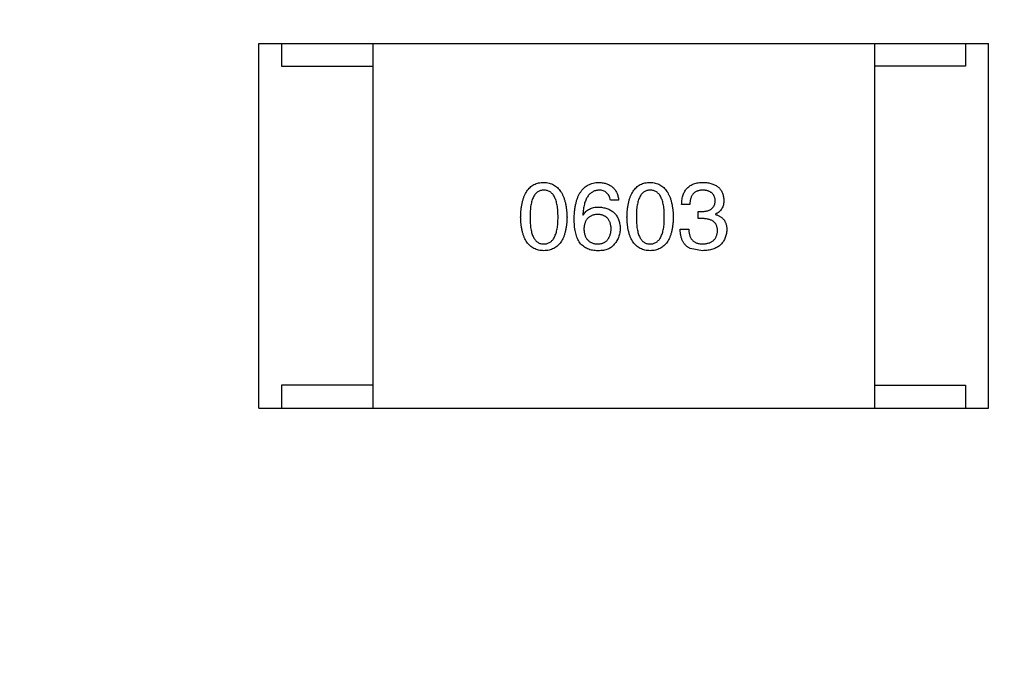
# Model space of a CAD drawing. Header units: inches. Extents: x -36 to 490, y -51 to 98.
# Tile 75 of 153: x 416.18 to 418.34, y 29.09 to 30.53. Entities that reach past the tile are written whole.
import ezdxf

# ---------------------------------------------------------------- set-up
doc = ezdxf.new("R2010")
doc.units = ezdxf.units.IN
doc.header["$LTSCALE"] = 1.21
doc.header["$MEASUREMENT"] = 0
doc.header["$PDMODE"] = 3
doc.header["$PDSIZE"] = 0.3125
doc.layers.get('0').update_dxf_attribs({"linetype": 'CONTINUOUS'})
doc.layers.get('Defpoints').update_dxf_attribs({"linetype": 'CONTINUOUS'})
doc.layers.add('DIM', color=3, linetype='CONTINUOUS')
doc.styles.get("Standard").update_dxf_attribs({"font": 'txt', "width": 0.8})
doc.dimstyles.get("Standard").update_dxf_attribs({"dimtxt": 0.15625, "dimasz": 0.1875, "dimexe": 0.125, "dimexo": 0.0625, "dimgap": 0.09, "dimtad": 0, "dimtih": 1, "dimtoh": 1, "dimzin": 4, "dimdsep": 46, "dimtxsty": 'Standard', "dimblk": '_FILLED', "dimblk1": '_FILLED', "dimblk2": '_FILLED', "dimcen": 0.09, "dimazin": 1, "dimtp": 0.01, "dimtm": 0.01, "dimtfac": 1, "dimtofl": 0, "dimtmove": 0, "dimatfit": 3, "dimldrblk": '_FILLED', "dimfxl": 1, "dimtolj": 1, "dimtzin": 4, "dimarcsym": 0})

# ---------------------------------------------------------------- blocks, each defined once
blk = doc.blocks.new('_FILLED')
at = {"color": 0, "linetype": 'ByBlock'}
blk.add_solid([(0, 0), (-1, 0.16667), (-1, -0.16667)], dxfattribs=at)
blk = doc.blocks.new('*D70')
at = {"layer": 'Defpoints', "color": 0}
for p in [(406.8003, 41.9888), (406.8003, -7.0611), (488.6342, -7.0611)]:
    blk.add_point(p, dxfattribs=at)
at = {"layer": 'DIM', "color": 0, "lineweight": -2}
for p, q in [((406.8628, 41.9888), (488.7592, 41.9888)), ((488.6342, 39.4488), (488.6342, 21.3872)), ((488.6342, -4.5211), (488.6342, 13.5405)), ((406.8628, -7.0611), (488.7592, -7.0611))]:
    blk.add_line(p, q, dxfattribs=at)
at = {"layer": 'DIM', "color": 0, "lineweight": -2, "xscale": 2.54, "yscale": 2.54, "zscale": 2.54}
for p, rotation in [((488.6342, 41.9888), 90), ((488.6342, -7.0611), 270)]:
    blk.add_blockref('_FILLED', p, dxfattribs=dict(at, rotation=rotation))
at = {"layer": 'DIM', "color": 0, "insert": (488.6342, 17.4638), "char_height": 2.5, "attachment_point": 5, "rotation": 90, "line_spacing_factor": 2.5}
blk.add_mtext('\\A1;49.05', dxfattribs=at)

msp = doc.modelspace()

# ---------------------------------------------------------------- linework, layer by layer
at = {"color": 7, "linetype": 'Continuous'}
for p, q in [((416.7091, 30.4735), (418.3091, 30.4735)), ((416.7091, 29.6735), (416.7091, 30.4735)), ((416.7591, 30.4735), (416.7591, 30.4235)), ((416.9591, 30.4735), (416.9591, 29.6735)), ((418.0591, 30.4735), (418.0591, 29.6735)), ((418.2591, 30.4735), (418.2591, 30.4235)), ((418.3091, 29.6735), (418.3091, 30.4735)), ((416.7591, 30.4235), (416.9591, 30.4235)), ((418.2591, 30.4235), (418.0591, 30.4235)), ((417.4982, 30.1294), (417.4802, 30.1294)), ((417.6544, 30.1204), (417.6363, 30.1204)), ((417.6724, 30.1048), (417.6822, 30.1048)), ((417.6724, 30.0892), (417.6724, 30.1048)), ((417.4196, 30.0974), (417.4204, 30.0966)), ((417.6814, 30.0892), (417.6724, 30.0892)), ((417.7109, 30.099), (417.7109, 30.0982)), ((417.633, 30.0663), (417.6519, 30.0663)), ((417.6822, 30.0187), (417.6552, 30.0236)), ((416.9591, 29.7235), (416.7591, 29.7235)), ((416.7591, 29.7235), (416.7591, 29.6735)), ((418.0591, 29.7235), (418.2591, 29.7235)), ((418.2591, 29.7235), (418.2591, 29.6735)), ((416.7091, 29.6735), (418.3091, 29.6735))]:
    msp.add_line(p, q, dxfattribs=at)
for points, knots in [([(417.2833, 30.0925), (417.2834, 30.0955), (417.2836, 30.1014), (417.2844, 30.11), (417.2855, 30.118), (417.287, 30.1254), (417.2888, 30.1322), (417.2911, 30.1385), (417.2937, 30.1441), (417.2967, 30.1492), (417.3001, 30.1537), (417.3038, 30.1577), (417.308, 30.161), (417.3125, 30.1638), (417.3174, 30.1659), (417.3226, 30.1675), (417.3283, 30.1685), (417.3321, 30.1686), (417.3341, 30.1687)], [0, 0, 0, 0, 0.088823, 0.172287, 0.250296, 0.323438, 0.392244, 0.456221, 0.516635, 0.573871, 0.628, 0.680335, 0.731489, 0.782557, 0.834044, 0.886738, 0.942089, 1, 1, 1, 1]), ([(417.3341, 30.1687), (417.3361, 30.1686), (417.3399, 30.1684), (417.3455, 30.1673), (417.3506, 30.1656), (417.3555, 30.1635), (417.36, 30.1607), (417.3641, 30.1573), (417.3678, 30.1533), (417.3711, 30.1488), (417.3742, 30.1437), (417.3768, 30.1381), (417.3791, 30.1319), (417.381, 30.1251), (417.3825, 30.1177), (417.3837, 30.1098), (417.3846, 30.1014), (417.3848, 30.0955), (417.385, 30.0925)], [0, 0, 0, 0, 0.057415, 0.112361, 0.16496, 0.216437, 0.267441, 0.318839, 0.371478, 0.426325, 0.483626, 0.544235, 0.608673, 0.677374, 0.750405, 0.828394, 0.911525, 1, 1, 1, 1]), ([(417.4007, 30.0892), (417.4008, 30.0924), (417.401, 30.0985), (417.4018, 30.1073), (417.403, 30.1156), (417.4046, 30.1232), (417.4065, 30.1303), (417.4089, 30.1368), (417.4117, 30.1427), (417.4149, 30.148), (417.4185, 30.1527), (417.4225, 30.1568), (417.4269, 30.1604), (417.4317, 30.1632), (417.4369, 30.1655), (417.4425, 30.1672), (417.4485, 30.1683), (417.4527, 30.1686), (417.4548, 30.1687)], [0, 0, 0, 0, 0.087517, 0.169686, 0.246944, 0.319347, 0.387088, 0.450961, 0.511075, 0.567974, 0.622351, 0.675039, 0.726853, 0.778688, 0.83093, 0.884738, 0.941043, 1, 1, 1, 1]), ([(417.4548, 30.1687), (417.4564, 30.1686), (417.4595, 30.1683), (417.464, 30.1676), (417.4683, 30.1667), (417.4722, 30.1654), (417.4759, 30.1639), (417.4794, 30.1621), (417.4825, 30.16), (417.4854, 30.1577), (417.488, 30.1551), (417.4903, 30.1522), (417.4923, 30.1491), (417.4941, 30.1457), (417.4956, 30.142), (417.4967, 30.138), (417.4977, 30.1338), (417.4981, 30.1309), (417.4982, 30.1294)], [0, 0, 0, 0, 0.073784, 0.144317, 0.211047, 0.274818, 0.336501, 0.395724, 0.453465, 0.510016, 0.566585, 0.622844, 0.680328, 0.739335, 0.800408, 0.863904, 0.93053, 1, 1, 1, 1]), ([(417.5165, 30.0925), (417.5166, 30.0955), (417.5168, 30.1014), (417.5175, 30.11), (417.5186, 30.118), (417.5202, 30.1254), (417.522, 30.1322), (417.5243, 30.1385), (417.5269, 30.1441), (417.5299, 30.1492), (417.5332, 30.1537), (417.537, 30.1577), (417.5411, 30.161), (417.5456, 30.1638), (417.5505, 30.1659), (417.5558, 30.1675), (417.5614, 30.1685), (417.5653, 30.1686), (417.5673, 30.1687)], [0, 0, 0, 0, 0.088823, 0.172287, 0.250296, 0.323438, 0.392244, 0.456221, 0.516635, 0.573871, 0.628, 0.680335, 0.731489, 0.782557, 0.834044, 0.886738, 0.942089, 1, 1, 1, 1]), ([(417.5673, 30.1687), (417.5692, 30.1686), (417.5731, 30.1684), (417.5786, 30.1673), (417.5838, 30.1656), (417.5886, 30.1635), (417.5931, 30.1607), (417.5972, 30.1573), (417.6009, 30.1533), (417.6043, 30.1488), (417.6073, 30.1437), (417.61, 30.1381), (417.6122, 30.1319), (417.6141, 30.1251), (417.6157, 30.1177), (417.6169, 30.1098), (417.6177, 30.1014), (417.618, 30.0955), (417.6181, 30.0925)], [0, 0, 0, 0, 0.057415, 0.112361, 0.16496, 0.216437, 0.267441, 0.318839, 0.371478, 0.426325, 0.483626, 0.544235, 0.608673, 0.677374, 0.750405, 0.828394, 0.911525, 1, 1, 1, 1]), ([(417.6363, 30.1204), (417.6364, 30.1223), (417.6365, 30.126), (417.6372, 30.1314), (417.6381, 30.1365), (417.6395, 30.1412), (417.6412, 30.1455), (417.6433, 30.1494), (417.6457, 30.1531), (417.6486, 30.1563), (417.6517, 30.1591), (417.6553, 30.1616), (417.6591, 30.1637), (417.6634, 30.1655), (417.668, 30.1669), (417.673, 30.1678), (417.6783, 30.1685), (417.682, 30.1687), (417.6839, 30.1687)], [0, 0, 0, 0, 0.074804, 0.144899, 0.211458, 0.274554, 0.334363, 0.392059, 0.448123, 0.503024, 0.558154, 0.613471, 0.670844, 0.729926, 0.792003, 0.857405, 0.926768, 1, 1, 1, 1]), ([(417.6839, 30.1687), (417.6856, 30.1686), (417.6889, 30.1685), (417.6938, 30.1678), (417.6984, 30.167), (417.7026, 30.1657), (417.7065, 30.1643), (417.7102, 30.1626), (417.7135, 30.1606), (417.7165, 30.1583), (417.7192, 30.1558), (417.7215, 30.1529), (417.7235, 30.1498), (417.7253, 30.1464), (417.7267, 30.1428), (417.7278, 30.1388), (417.7286, 30.1346), (417.7288, 30.1317), (417.7289, 30.1302)], [0, 0, 0, 0, 0.077845, 0.151584, 0.221397, 0.287366, 0.350104, 0.410398, 0.467998, 0.524388, 0.579979, 0.635152, 0.690917, 0.747936, 0.806661, 0.867861, 0.932479, 1, 1, 1, 1]), ([(417.3341, 30.1515), (417.3329, 30.1515), (417.3305, 30.1514), (417.327, 30.1507), (417.3238, 30.1495), (417.3208, 30.1479), (417.3181, 30.1458), (417.3155, 30.1432), (417.3133, 30.1402), (417.3113, 30.1367), (417.3095, 30.1328), (417.3079, 30.1284), (417.3067, 30.1235), (417.3056, 30.1182), (417.3048, 30.1124), (417.3042, 30.1062), (417.3039, 30.0995), (417.3038, 30.0949), (417.3038, 30.0925)], [0, 0, 0, 0, 0.049764, 0.097007, 0.143217, 0.188577, 0.235116, 0.282997, 0.333719, 0.387776, 0.445989, 0.508679, 0.576563, 0.649481, 0.728235, 0.812722, 0.903548, 1, 1, 1, 1]), ([(417.3653, 30.0925), (417.3653, 30.0949), (417.3652, 30.0995), (417.3649, 30.1062), (417.3643, 30.1124), (417.3634, 30.1182), (417.3623, 30.1235), (417.361, 30.1284), (417.3594, 30.1328), (417.3576, 30.1367), (417.3555, 30.1402), (417.3532, 30.1432), (417.3506, 30.1458), (417.3478, 30.1479), (417.3447, 30.1495), (417.3414, 30.1507), (417.3378, 30.1514), (417.3354, 30.1515), (417.3341, 30.1515)], [0, 0, 0, 0, 0.095719, 0.185854, 0.269738, 0.347952, 0.420315, 0.487894, 0.550245, 0.608186, 0.662454, 0.713283, 0.761375, 0.808209, 0.854301, 0.901312, 0.949396, 1, 1, 1, 1]), ([(417.4548, 30.1515), (417.4535, 30.1514), (417.451, 30.1512), (417.4473, 30.1503), (417.4438, 30.1492), (417.4406, 30.1475), (417.4376, 30.1456), (417.4348, 30.1432), (417.4323, 30.1403), (417.4299, 30.1372), (417.4278, 30.1336), (417.426, 30.1296), (417.4243, 30.1252), (417.4229, 30.1204), (417.4217, 30.1152), (417.4208, 30.1096), (417.42, 30.1036), (417.4197, 30.0995), (417.4196, 30.0974)], [0, 0, 0, 0, 0.054741, 0.107075, 0.158339, 0.208382, 0.258772, 0.310045, 0.362765, 0.417822, 0.475982, 0.537466, 0.602901, 0.673037, 0.747247, 0.826291, 0.910782, 1, 1, 1, 1]), ([(417.4802, 30.1294), (417.4798, 30.1311), (417.4791, 30.1344), (417.4773, 30.139), (417.4749, 30.1429), (417.4719, 30.1461), (417.4684, 30.1485), (417.4643, 30.1503), (417.4598, 30.1514), (417.4565, 30.1515), (417.4548, 30.1515)], [0, 0, 0, 0, 0.1439, 0.274233, 0.394478, 0.509388, 0.621911, 0.738504, 0.863414, 1, 1, 1, 1]), ([(417.5673, 30.1515), (417.5661, 30.1515), (417.5637, 30.1514), (417.5602, 30.1507), (417.5569, 30.1495), (417.5539, 30.1479), (417.5512, 30.1458), (417.5487, 30.1432), (417.5464, 30.1402), (417.5444, 30.1367), (417.5427, 30.1328), (417.5411, 30.1284), (417.5399, 30.1235), (417.5387, 30.1182), (417.538, 30.1124), (417.5374, 30.1062), (417.537, 30.0995), (417.537, 30.0949), (417.537, 30.0925)], [0, 0, 0, 0, 0.049764, 0.097007, 0.143217, 0.188577, 0.235116, 0.282997, 0.333719, 0.387776, 0.445989, 0.508679, 0.576563, 0.649481, 0.728235, 0.812722, 0.903548, 1, 1, 1, 1]), ([(417.5984, 30.0925), (417.5984, 30.0949), (417.5984, 30.0995), (417.598, 30.1062), (417.5974, 30.1124), (417.5966, 30.1182), (417.5955, 30.1235), (417.5942, 30.1284), (417.5926, 30.1328), (417.5908, 30.1367), (417.5887, 30.1402), (417.5864, 30.1432), (417.5838, 30.1458), (417.581, 30.1479), (417.5779, 30.1495), (417.5746, 30.1507), (417.571, 30.1514), (417.5685, 30.1515), (417.5673, 30.1515)], [0, 0, 0, 0, 0.095719, 0.185854, 0.269738, 0.347952, 0.420315, 0.487894, 0.550245, 0.608186, 0.662454, 0.713283, 0.761375, 0.808209, 0.854301, 0.901312, 0.949396, 1, 1, 1, 1]), ([(417.683, 30.1515), (417.6819, 30.1515), (417.6797, 30.1514), (417.6765, 30.1511), (417.6736, 30.1505), (417.6708, 30.1496), (417.6683, 30.1485), (417.6659, 30.1472), (417.6638, 30.1456), (417.6619, 30.1437), (417.6602, 30.1417), (417.6587, 30.1393), (417.6574, 30.1368), (417.6564, 30.1339), (417.6555, 30.1309), (417.655, 30.1276), (417.6545, 30.1241), (417.6544, 30.1216), (417.6544, 30.1204)], [0, 0, 0, 0, 0.069877, 0.136363, 0.198671, 0.257968, 0.315462, 0.370709, 0.425568, 0.479847, 0.535753, 0.592303, 0.651386, 0.713311, 0.778642, 0.84836, 0.921866, 1, 1, 1, 1]), ([(417.7101, 30.1286), (417.71, 30.1294), (417.7098, 30.1312), (417.7093, 30.1337), (417.7087, 30.1361), (417.7078, 30.1383), (417.7068, 30.1403), (417.7055, 30.1422), (417.7041, 30.1439), (417.7025, 30.1454), (417.7007, 30.1468), (417.6988, 30.1479), (417.6966, 30.149), (417.6942, 30.1498), (417.6917, 30.1505), (417.689, 30.151), (417.6861, 30.1514), (417.6841, 30.1515), (417.683, 30.1515)], [0, 0, 0, 0, 0.067655, 0.132224, 0.194132, 0.253145, 0.309858, 0.366002, 0.421361, 0.47702, 0.532632, 0.590536, 0.65067, 0.713258, 0.779588, 0.848803, 0.921949, 1, 1, 1, 1]), ([(417.6822, 30.1048), (417.6833, 30.1048), (417.6854, 30.1049), (417.6885, 30.1053), (417.6914, 30.1058), (417.6941, 30.1065), (417.6966, 30.1074), (417.6988, 30.1085), (417.7009, 30.1097), (417.7027, 30.1111), (417.7044, 30.1127), (417.7058, 30.1145), (417.7071, 30.1164), (417.7081, 30.1185), (417.7089, 30.1207), (417.7095, 30.1232), (417.7099, 30.1258), (417.71, 30.1276), (417.7101, 30.1286)], [0, 0, 0, 0, 0.079415, 0.154091, 0.22508, 0.29186, 0.355026, 0.415127, 0.472418, 0.528511, 0.583551, 0.638361, 0.693547, 0.750023, 0.807857, 0.868401, 0.932259, 1, 1, 1, 1]), ([(417.7289, 30.1302), (417.7289, 30.1284), (417.7288, 30.1248), (417.728, 30.1197), (417.7265, 30.1151), (417.7246, 30.1109), (417.722, 30.1072), (417.7189, 30.1039), (417.7151, 30.1012), (417.7123, 30.0998), (417.7109, 30.099)], [0, 0, 0, 0, 0.143686, 0.277942, 0.40333, 0.521785, 0.638573, 0.755208, 0.874773, 1, 1, 1, 1]), ([(417.4204, 30.0966), (417.4212, 30.098), (417.4229, 30.1008), (417.4261, 30.1046), (417.4298, 30.1077), (417.4339, 30.1103), (417.4385, 30.1122), (417.4435, 30.1136), (417.449, 30.1145), (417.4528, 30.1146), (417.4548, 30.1146)], [0, 0, 0, 0, 0.122276, 0.239997, 0.35611, 0.473903, 0.59404, 0.720428, 0.855383, 1, 1, 1, 1]), ([(417.4548, 30.1146), (417.4566, 30.1145), (417.4602, 30.1141), (417.4653, 30.1132), (417.4701, 30.1121), (417.4746, 30.1105), (417.4787, 30.1087), (417.4825, 30.1066), (417.486, 30.1041), (417.4891, 30.1014), (417.4919, 30.0983), (417.4943, 30.0948), (417.4964, 30.0911), (417.4981, 30.0871), (417.4994, 30.0827), (417.5005, 30.0781), (417.5013, 30.0731), (417.5014, 30.0697), (417.5015, 30.0679)], [0, 0, 0, 0, 0.074228, 0.144548, 0.211288, 0.274576, 0.335162, 0.393915, 0.450599, 0.506657, 0.562409, 0.618617, 0.676096, 0.735061, 0.79654, 0.860906, 0.928473, 1, 1, 1, 1]), ([(417.3341, 30.0187), (417.3321, 30.0188), (417.3283, 30.019), (417.3226, 30.0199), (417.3174, 30.0215), (417.3125, 30.0235), (417.308, 30.0262), (417.3038, 30.0294), (417.3001, 30.0332), (417.2967, 30.0376), (417.2937, 30.0425), (417.2911, 30.048), (417.2889, 30.054), (417.287, 30.0606), (417.2855, 30.0678), (417.2844, 30.0755), (417.2836, 30.0838), (417.2834, 30.0895), (417.2833, 30.0925)], [0, 0, 0, 0, 0.059135, 0.115606, 0.169241, 0.221578, 0.273261, 0.324749, 0.377329, 0.431642, 0.488541, 0.548597, 0.612232, 0.680174, 0.752504, 0.829777, 0.912307, 1, 1, 1, 1]), ([(417.3038, 30.0925), (417.3038, 30.0901), (417.3039, 30.0855), (417.3042, 30.0788), (417.3048, 30.0726), (417.3056, 30.0668), (417.3067, 30.0615), (417.3079, 30.0566), (417.3095, 30.0522), (417.3113, 30.0483), (417.3133, 30.0448), (417.3155, 30.0418), (417.318, 30.0392), (417.3208, 30.0371), (417.3238, 30.0354), (417.327, 30.0343), (417.3305, 30.0336), (417.3329, 30.0335), (417.3341, 30.0335)], [0, 0, 0, 0, 0.096457, 0.187288, 0.27178, 0.350132, 0.423455, 0.491343, 0.554037, 0.612253, 0.666313, 0.717038, 0.764921, 0.811214, 0.856775, 0.902988, 0.950234, 1, 1, 1, 1]), ([(417.3341, 30.0335), (417.3354, 30.0336), (417.3378, 30.0337), (417.3414, 30.0345), (417.3447, 30.0357), (417.3478, 30.0374), (417.3507, 30.0395), (417.3532, 30.0421), (417.3555, 30.0452), (417.3576, 30.0487), (417.3594, 30.0526), (417.361, 30.057), (417.3623, 30.0618), (417.3634, 30.0671), (417.3643, 30.0728), (417.3649, 30.079), (417.3652, 30.0856), (417.3653, 30.0901), (417.3653, 30.0925)], [0, 0, 0, 0, 0.050879, 0.099377, 0.146973, 0.193618, 0.240619, 0.289461, 0.34047, 0.395283, 0.453059, 0.515633, 0.582666, 0.655287, 0.732971, 0.815933, 0.905166, 1, 1, 1, 1]), ([(417.385, 30.0925), (417.3848, 30.0895), (417.3847, 30.0838), (417.3839, 30.0755), (417.3828, 30.0678), (417.3813, 30.0606), (417.3794, 30.054), (417.3772, 30.048), (417.3746, 30.0425), (417.3716, 30.0376), (417.3682, 30.0332), (417.3644, 30.0294), (417.3603, 30.0262), (417.3558, 30.0235), (417.3509, 30.0215), (417.3456, 30.0199), (417.34, 30.019), (417.3361, 30.0188), (417.3341, 30.0187)], [0, 0, 0, 0, 0.08769, 0.170218, 0.24749, 0.319818, 0.387758, 0.451391, 0.511445, 0.568185, 0.622681, 0.67526, 0.726746, 0.778428, 0.830764, 0.884397, 0.940866, 1, 1, 1, 1]), ([(417.4114, 30.0384), (417.4105, 30.04), (417.4087, 30.0432), (417.4066, 30.0484), (417.4048, 30.0541), (417.4033, 30.0602), (417.4021, 30.0668), (417.4013, 30.0739), (417.4008, 30.0814), (417.4007, 30.0866), (417.4007, 30.0892)], [0, 0, 0, 0, 0.101889, 0.209155, 0.322694, 0.442863, 0.569758, 0.70479, 0.848502, 1, 1, 1, 1]), ([(417.4523, 30.0982), (417.4512, 30.0982), (417.4489, 30.0981), (417.4456, 30.0976), (417.4426, 30.0969), (417.4397, 30.096), (417.437, 30.0948), (417.4346, 30.0934), (417.4324, 30.0917), (417.4304, 30.0898), (417.4286, 30.0877), (417.427, 30.0854), (417.4256, 30.0828), (417.4245, 30.0799), (417.4235, 30.0768), (417.4228, 30.0735), (417.4223, 30.07), (417.4221, 30.0675), (417.422, 30.0663)], [0, 0, 0, 0, 0.070453, 0.136523, 0.199866, 0.260392, 0.318446, 0.374657, 0.430182, 0.485556, 0.541071, 0.598396, 0.657208, 0.718642, 0.783247, 0.851631, 0.923928, 1, 1, 1, 1]), ([(417.4819, 30.0671), (417.4818, 30.0683), (417.4816, 30.0707), (417.4811, 30.0741), (417.4803, 30.0774), (417.4795, 30.0804), (417.4783, 30.0831), (417.477, 30.0857), (417.4754, 30.088), (417.4737, 30.0901), (417.4717, 30.0919), (417.4696, 30.0935), (417.4672, 30.0949), (417.4646, 30.096), (417.4618, 30.097), (417.4589, 30.0976), (417.4557, 30.0981), (417.4535, 30.0982), (417.4523, 30.0982)], [0, 0, 0, 0, 0.076288, 0.14871, 0.216387, 0.281386, 0.342528, 0.402111, 0.4591, 0.514852, 0.569974, 0.625644, 0.682226, 0.740156, 0.800362, 0.863471, 0.930116, 1, 1, 1, 1]), ([(417.5673, 30.0187), (417.5653, 30.0188), (417.5614, 30.019), (417.5558, 30.0199), (417.5505, 30.0215), (417.5456, 30.0235), (417.5411, 30.0262), (417.537, 30.0294), (417.5332, 30.0332), (417.5299, 30.0376), (417.5268, 30.0425), (417.5243, 30.048), (417.522, 30.054), (417.5201, 30.0606), (417.5186, 30.0678), (417.5175, 30.0755), (417.5168, 30.0838), (417.5166, 30.0895), (417.5165, 30.0925)], [0, 0, 0, 0, 0.059135, 0.115606, 0.169241, 0.221578, 0.273261, 0.324749, 0.377329, 0.431642, 0.488541, 0.548597, 0.612232, 0.680174, 0.752504, 0.829777, 0.912307, 1, 1, 1, 1]), ([(417.537, 30.0925), (417.537, 30.0901), (417.537, 30.0855), (417.5374, 30.0788), (417.538, 30.0726), (417.5388, 30.0668), (417.5399, 30.0615), (417.5411, 30.0566), (417.5427, 30.0522), (417.5444, 30.0483), (417.5464, 30.0448), (417.5487, 30.0418), (417.5512, 30.0392), (417.554, 30.0371), (417.5569, 30.0354), (417.5602, 30.0343), (417.5637, 30.0336), (417.5661, 30.0335), (417.5673, 30.0335)], [0, 0, 0, 0, 0.096457, 0.187288, 0.27178, 0.350132, 0.423455, 0.491343, 0.554037, 0.612253, 0.666313, 0.717038, 0.764921, 0.811214, 0.856775, 0.902988, 0.950234, 1, 1, 1, 1]), ([(417.5673, 30.0335), (417.5685, 30.0336), (417.571, 30.0337), (417.5746, 30.0345), (417.5779, 30.0357), (417.581, 30.0374), (417.5838, 30.0395), (417.5863, 30.0421), (417.5887, 30.0452), (417.5908, 30.0487), (417.5926, 30.0526), (417.5941, 30.057), (417.5955, 30.0618), (417.5966, 30.0671), (417.5974, 30.0728), (417.598, 30.079), (417.5984, 30.0856), (417.5984, 30.0901), (417.5984, 30.0925)], [0, 0, 0, 0, 0.050879, 0.099377, 0.146973, 0.193618, 0.240619, 0.289461, 0.34047, 0.395283, 0.453059, 0.515633, 0.582666, 0.655287, 0.732971, 0.815933, 0.905166, 1, 1, 1, 1]), ([(417.6181, 30.0925), (417.618, 30.0895), (417.6178, 30.0838), (417.617, 30.0755), (417.6159, 30.0678), (417.6144, 30.0606), (417.6126, 30.054), (417.6103, 30.048), (417.6077, 30.0425), (417.6047, 30.0376), (417.6013, 30.0332), (417.5976, 30.0294), (417.5934, 30.0262), (417.5889, 30.0235), (417.584, 30.0215), (417.5788, 30.0199), (417.5732, 30.019), (417.5693, 30.0188), (417.5673, 30.0187)], [0, 0, 0, 0, 0.08769, 0.170218, 0.24749, 0.319818, 0.387758, 0.451391, 0.511445, 0.568185, 0.622681, 0.67526, 0.726746, 0.778428, 0.830764, 0.884397, 0.940866, 1, 1, 1, 1]), ([(417.715, 30.0622), (417.715, 30.0633), (417.7149, 30.0654), (417.7146, 30.0685), (417.7139, 30.0713), (417.713, 30.074), (417.7118, 30.0764), (417.7103, 30.0787), (417.7086, 30.0807), (417.7066, 30.0825), (417.7044, 30.0841), (417.7019, 30.0855), (417.6991, 30.0866), (417.696, 30.0876), (417.6928, 30.0883), (417.6892, 30.0888), (417.6854, 30.0892), (417.6828, 30.0892), (417.6814, 30.0892)], [0, 0, 0, 0, 0.066518, 0.129194, 0.188613, 0.245254, 0.300032, 0.353805, 0.407079, 0.461108, 0.516272, 0.574141, 0.634837, 0.699275, 0.767504, 0.840272, 0.917505, 1, 1, 1, 1]), ([(417.7109, 30.0982), (417.7119, 30.0979), (417.7139, 30.0973), (417.7167, 30.0962), (417.7192, 30.0948), (417.7217, 30.0934), (417.7239, 30.0918), (417.7259, 30.0901), (417.7278, 30.0882), (417.7294, 30.0862), (417.7308, 30.084), (417.7321, 30.0816), (417.7331, 30.0792), (417.734, 30.0765), (417.7347, 30.0738), (417.7351, 30.0708), (417.7355, 30.0678), (417.7355, 30.0657), (417.7355, 30.0646)], [0, 0, 0, 0, 0.069445, 0.136039, 0.200011, 0.261745, 0.322328, 0.381403, 0.438864, 0.496655, 0.554398, 0.612391, 0.672266, 0.733005, 0.79604, 0.861293, 0.928785, 1, 1, 1, 1]), ([(417.422, 30.0663), (417.4221, 30.065), (417.4223, 30.0624), (417.4228, 30.0588), (417.4236, 30.0554), (417.4245, 30.0523), (417.4257, 30.0493), (417.4271, 30.0467), (417.4287, 30.0442), (417.4306, 30.0421), (417.4326, 30.0401), (417.4349, 30.0384), (417.4374, 30.037), (417.4402, 30.0358), (417.4431, 30.0348), (417.4463, 30.0341), (417.4496, 30.0336), (417.452, 30.0335), (417.4532, 30.0335)], [0, 0, 0, 0, 0.076467, 0.148148, 0.216496, 0.280559, 0.342274, 0.401168, 0.458322, 0.514073, 0.569257, 0.62465, 0.68124, 0.739113, 0.799947, 0.862804, 0.929597, 1, 1, 1, 1]), ([(417.4532, 30.0335), (417.4543, 30.0336), (417.4564, 30.0338), (417.4595, 30.0343), (417.4624, 30.0351), (417.4651, 30.0361), (417.4676, 30.0374), (417.4699, 30.0389), (417.472, 30.0407), (417.4739, 30.0427), (417.4756, 30.0449), (417.4771, 30.0474), (417.4784, 30.0501), (417.4795, 30.053), (417.4804, 30.0562), (417.4811, 30.0596), (417.4816, 30.0633), (417.4818, 30.0658), (417.4819, 30.0671)], [0, 0, 0, 0, 0.066682, 0.130303, 0.190802, 0.248749, 0.30534, 0.361219, 0.415721, 0.471765, 0.528279, 0.586428, 0.64659, 0.710143, 0.776461, 0.846692, 0.921137, 1, 1, 1, 1]), ([(417.5015, 30.0679), (417.5015, 30.0661), (417.5014, 30.0627), (417.5007, 30.0576), (417.4995, 30.0527), (417.4979, 30.048), (417.4958, 30.0434), (417.4933, 30.0391), (417.4903, 30.0349), (417.488, 30.0323), (417.4868, 30.031)], [0, 0, 0, 0, 0.12904, 0.253809, 0.377066, 0.499122, 0.621469, 0.744665, 0.870607, 1, 1, 1, 1]), ([(417.6552, 30.0236), (417.6543, 30.0241), (417.6526, 30.0249), (417.6502, 30.0264), (417.6479, 30.0281), (417.6458, 30.03), (417.6438, 30.032), (417.642, 30.0342), (417.6404, 30.0366), (417.6389, 30.0392), (417.6376, 30.042), (417.6365, 30.0449), (417.6355, 30.048), (417.6347, 30.0513), (417.634, 30.0548), (417.6335, 30.0585), (417.6332, 30.0623), (417.6331, 30.0649), (417.633, 30.0663)], [0, 0, 0, 0, 0.056906, 0.113264, 0.168825, 0.223843, 0.279195, 0.335267, 0.392098, 0.450414, 0.51054, 0.572219, 0.636652, 0.703156, 0.773102, 0.845505, 0.921063, 1, 1, 1, 1]), ([(417.6519, 30.0663), (417.6519, 30.0649), (417.652, 30.0624), (417.6525, 30.0586), (417.6532, 30.0552), (417.6541, 30.052), (417.6552, 30.049), (417.6566, 30.0463), (417.6582, 30.0438), (417.66, 30.0416), (417.6621, 30.0397), (417.6644, 30.038), (417.667, 30.0366), (417.6698, 30.0355), (417.6727, 30.0346), (417.676, 30.0339), (417.6794, 30.0335), (417.6818, 30.0335), (417.683, 30.0335)], [0, 0, 0, 0, 0.07723, 0.149593, 0.217944, 0.282232, 0.34411, 0.402297, 0.458791, 0.513966, 0.568538, 0.623291, 0.679957, 0.737243, 0.798142, 0.86118, 0.928728, 1, 1, 1, 1]), ([(417.7355, 30.0646), (417.7354, 30.0628), (417.7351, 30.0593), (417.7342, 30.0543), (417.733, 30.0496), (417.7313, 30.0452), (417.7293, 30.0411), (417.7269, 30.0374), (417.7241, 30.034), (417.721, 30.0309), (417.7174, 30.0282), (417.7135, 30.0259), (417.7092, 30.0238), (417.7045, 30.0221), (417.6995, 30.0208), (417.6941, 30.0197), (417.6883, 30.019), (417.6843, 30.0188), (417.6822, 30.0187)], [0, 0, 0, 0, 0.068236, 0.132937, 0.194125, 0.253174, 0.310181, 0.365986, 0.421096, 0.476216, 0.532352, 0.590232, 0.649824, 0.71274, 0.778406, 0.848058, 0.921922, 1, 1, 1, 1]), ([(417.683, 30.0335), (417.6843, 30.0336), (417.6867, 30.0337), (417.6901, 30.0342), (417.6933, 30.0349), (417.6964, 30.0358), (417.6992, 30.0369), (417.7017, 30.0382), (417.7041, 30.0397), (417.7062, 30.0414), (417.7081, 30.0433), (417.7098, 30.0454), (417.7112, 30.0477), (417.7124, 30.0502), (417.7135, 30.0529), (417.7142, 30.0558), (417.7148, 30.0589), (417.7149, 30.0611), (417.715, 30.0622)], [0, 0, 0, 0, 0.076694, 0.149502, 0.218019, 0.283183, 0.345589, 0.405199, 0.462852, 0.519478, 0.575313, 0.630559, 0.687006, 0.744638, 0.804006, 0.866059, 0.931486, 1, 1, 1, 1]), ([(417.4499, 30.0187), (417.4478, 30.0188), (417.4438, 30.0191), (417.438, 30.0202), (417.4326, 30.0217), (417.4275, 30.0239), (417.4229, 30.0267), (417.4186, 30.03), (417.4147, 30.0339), (417.4125, 30.0369), (417.4114, 30.0384)], [0, 0, 0, 0, 0.137449, 0.267856, 0.393219, 0.514735, 0.63397, 0.753734, 0.874967, 1, 1, 1, 1]), ([(417.4868, 30.031), (417.4858, 30.03), (417.4839, 30.0278), (417.4805, 30.0252), (417.4766, 30.023), (417.4722, 30.0213), (417.4673, 30.0199), (417.4619, 30.0191), (417.456, 30.0186), (417.452, 30.0187), (417.4499, 30.0187)], [0, 0, 0, 0, 0.105033, 0.21147, 0.321511, 0.438526, 0.563605, 0.698055, 0.843218, 1, 1, 1, 1])]:
    msp.add_open_spline(points, degree=3, knots=knots, dxfattribs=at)

# ---------------------------------------------------------------- dimensions: what is measured, and where the dimension line sits
at = {"layer": 'DIM'}
dim = msp.add_linear_dim(base=(488.6342, -7.0611), p1=(406.8003, 41.9888), p2=(406.8003, -7.0611), angle=90, dimstyle='Standard', override={"dimtxt": 2.5, "dimasz": 2.54, "dimtih": 0, "dimtoh": 0, "dimzin": 0, "dimcen": 0.198, "dimadec": 0, "dimazin": 0, "dimtp": 0, "dimtm": 0, "dimtdec": 4, "dimtzin": 0}, dxfattribs=at)
dim.commit()
dim.dimension.update_dxf_attribs({"geometry": '*D70', "text_midpoint": (488.6342, 17.4638)})

doc.saveas('drawing.dxf')
